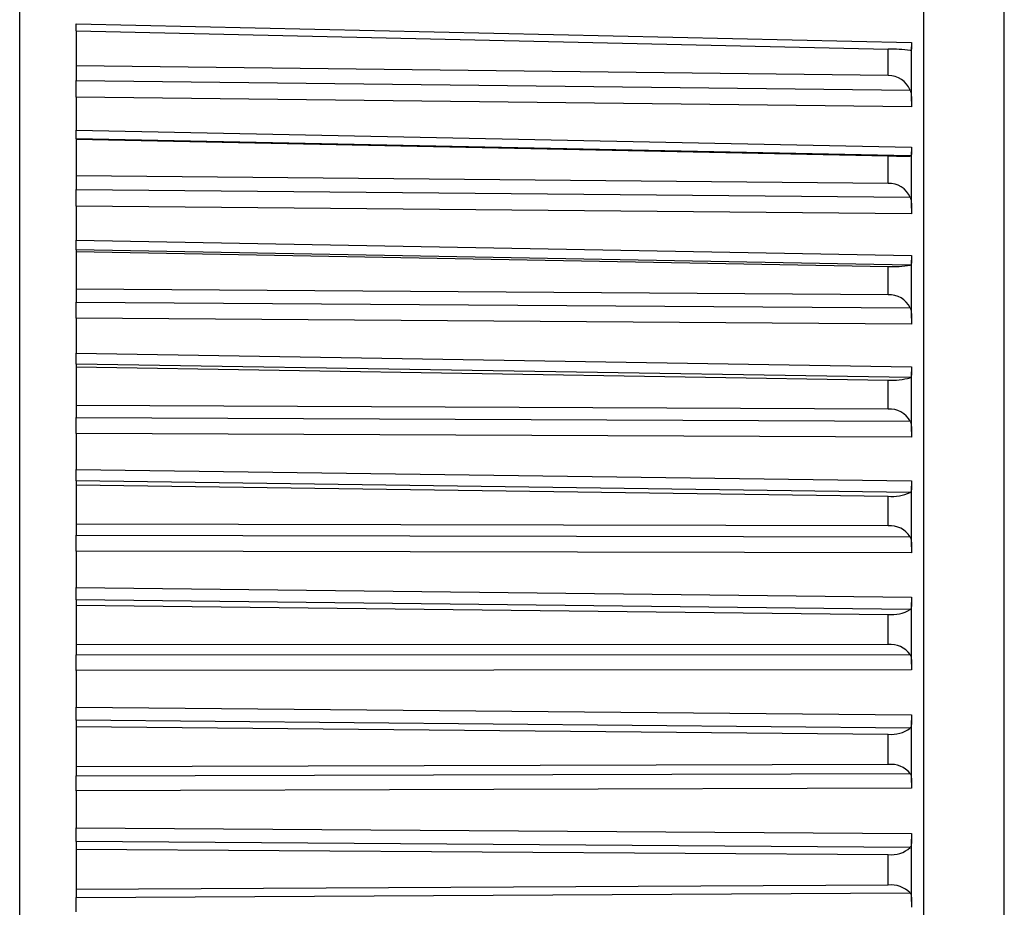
# Model space of a CAD drawing. Header units: millimetres. Extents: x -103 to 103, y -108 to 42.
# Tile 21 of 25: x 91 to 103, y -85 to -74. Entities that reach past the tile are written whole.
import ezdxf

# ---------------------------------------------------------------- set-up
doc = ezdxf.new("R2010")
doc.units = ezdxf.units.MM

msp = doc.modelspace()

# ---------------------------------------------------------------- linework, layer by layer
at = {"color": 7, "linetype": 'Continuous', "lineweight": 25}
for p, q in [((91.2, -106.5), (91.2, -5)), ((102.401, -106.133), (102.401, -63.867)), ((103.4, -104.098), (103.4, -65.902)), ((91.9, -74.031), (102.25, -74.262)), ((91.9, -74.117), (91.9, -74.733)), ((91.9, -74.117), (101.96, -74.343)), ((101.96, -74.671), (101.96, -74.343)), ((102.25, -74.99), (102.25, -74.317)), ((101.96, -74.671), (91.9, -74.553)), ((91.9, -74.733), (102.234, -74.853)), ((102.25, -75.06), (91.9, -74.939)), ((91.9, -74.939), (91.9, -75.348)), ((91.9, -75.348), (102.25, -75.559)), ((91.9, -75.458), (91.9, -76.084)), ((102.234, -75.669), (91.9, -75.458)), ((91.9, -75.461), (101.96, -75.667)), ((102.25, -76.314), (102.25, -75.617)), ((101.96, -76.008), (101.96, -75.667)), ((101.96, -76.008), (91.9, -75.914)), ((91.9, -76.084), (102.234, -76.18)), ((102.25, -76.386), (91.9, -76.289)), ((91.9, -76.289), (91.9, -76.711)), ((91.9, -76.711), (102.25, -76.901)), ((91.9, -76.833), (91.9, -77.479)), ((102.234, -77.023), (91.9, -76.833)), ((91.9, -76.852), (101.96, -77.037)), ((102.25, -77.681), (102.25, -76.962)), ((101.96, -77.388), (101.96, -77.037)), ((101.96, -77.388), (91.9, -77.318)), ((91.9, -77.479), (102.234, -77.55)), ((102.25, -77.753), (91.9, -77.681)), ((91.9, -77.681), (91.9, -78.115)), ((91.9, -78.115), (102.25, -78.283)), ((91.9, -78.249), (91.9, -78.91)), ((102.234, -78.416), (91.9, -78.249)), ((91.9, -78.283), (101.96, -78.446)), ((101.96, -78.806), (101.96, -78.446)), ((102.25, -79.083), (102.25, -78.346)), ((101.96, -78.806), (91.9, -78.76)), ((91.9, -78.91), (102.234, -78.956)), ((102.25, -79.156), (91.9, -79.11)), ((91.9, -79.11), (91.9, -79.553)), ((91.9, -79.553), (102.25, -79.697)), ((91.9, -79.697), (91.9, -80.371)), ((102.234, -79.842), (91.9, -79.697)), ((91.9, -79.746), (101.96, -79.886)), ((102.25, -80.514), (102.25, -79.763)), ((101.96, -80.253), (101.96, -79.886)), ((101.96, -80.253), (91.9, -80.232)), ((91.9, -80.371), (102.234, -80.391)), ((102.25, -80.587), (91.9, -80.566)), ((91.9, -80.566), (91.9, -81.017)), ((91.9, -81.017), (102.25, -81.138)), ((91.9, -81.171), (91.9, -81.854)), ((102.234, -81.292), (91.9, -81.171)), ((91.9, -81.235), (101.96, -81.352)), ((102.25, -81.967), (102.25, -81.205)), ((101.96, -81.724), (101.96, -81.352)), ((101.96, -81.724), (91.9, -81.728)), ((91.9, -81.854), (102.234, -81.849)), ((102.25, -82.04), (91.9, -82.045)), ((91.9, -82.045), (91.9, -82.5)), ((91.9, -82.5), (102.25, -82.597)), ((91.9, -82.664), (91.9, -83.353)), ((102.234, -82.761), (91.9, -82.664)), ((102.25, -83.434), (102.25, -82.666)), ((91.9, -82.742), (101.96, -82.835)), ((101.96, -83.211), (101.96, -82.835)), ((101.96, -83.211), (91.9, -83.24)), ((91.9, -83.353), (102.234, -83.323)), ((102.25, -83.507), (91.9, -83.537)), ((91.9, -83.537), (91.9, -83.996)), ((91.9, -83.996), (102.25, -84.068)), ((91.9, -84.168), (91.9, -84.86)), ((102.234, -84.24), (91.9, -84.168)), ((102.25, -84.91), (102.25, -84.138)), ((91.9, -84.26), (101.96, -84.329)), ((101.96, -84.706), (101.96, -84.329)), ((101.96, -84.706), (91.9, -84.76)), ((91.9, -84.86), (102.234, -84.804))]:
    msp.add_line(p, q, dxfattribs=at)
for centre, radius, start, end in [((101.953, -76.62), 2.277, 82.8995, 89.7999), ((101.965, -74.962), 0.291, 22.1096, 90.8191), ((102.143, -68.847), 6.823, 268.465, 270.7622), ((101.969, -76.298), 0.29, 24.1046, 91.662), ((102.029, -75.668), 1.371, 267.1507, 278.6133), ((101.973, -77.679), 0.291, 26.4354, 92.5198), ((102.015, -77.667), 0.781, 265.9765, 286.2591), ((101.978, -79.099), 0.293, 29.1403, 93.3643), ((102.009, -79.325), 0.563, 265.0387, 293.5329), ((101.982, -80.55), 0.298, 32.2617, 94.161), ((102.005, -80.9), 0.454, 264.3962, 300.3119), ((101.986, -82.028), 0.305, 35.8443, 94.8692), ((102.001, -82.446), 0.392, 264.0688, 306.5215), ((101.991, -83.527), 0.317, 39.9337, 95.4422), ((101.997, -83.978), 0.353, 264.0432, 312.131), ((101.995, -85.04), 0.336, 44.5724, 95.8295)]:
    msp.add_arc(centre, radius, start, end, dxfattribs=at)
for points, knots in [([(91.9, -74.117), (91.9, -74.114), (91.9, -74.108), (91.9, -74.096), (91.9, -74.079), (91.9, -74.059), (91.9, -74.041), (91.9, -74.031)], [0, 0, 0, 0, 0.151612, 0.391077, 0.510498, 0.751697, 1, 1, 1, 1]), ([(102.25, -74.262), (102.25, -74.272), (102.25, -74.281), (102.25, -74.289), (102.25, -74.298), (102.25, -74.306), (102.25, -74.313), (102.25, -74.32), (102.25, -74.326), (102.25, -74.332), (102.25, -74.338), (102.249, -74.342), (102.249, -74.346), (102.248, -74.35), (102.247, -74.353), (102.246, -74.355), (102.245, -74.358), (102.243, -74.359), (102.241, -74.36), (102.239, -74.361), (102.237, -74.361), (102.234, -74.36)], [0, 0, 0, 0, 0.0000330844, 0.0000330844, 0.0000330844, 0.0000661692, 0.0000661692, 0.0000661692, 0.0000989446, 0.0000989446, 0.0000989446, 0.0001308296, 0.0001308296, 0.0001308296, 0.000161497, 0.000161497, 0.000161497, 0.0001901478, 0.0001901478, 0.0001901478, 0.0002195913, 0.0002195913, 0.0002195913, 0.0002195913]), ([(91.9, -74.939), (91.9, -74.929), (91.9, -74.919), (91.9, -74.909), (91.9, -74.898), (91.9, -74.887), (91.9, -74.876), (91.9, -74.865), (91.9, -74.854), (91.9, -74.843), (91.9, -74.832), (91.9, -74.821), (91.9, -74.81), (91.9, -74.805), (91.9, -74.799), (91.9, -74.794), (91.9, -74.783), (91.9, -74.773), (91.9, -74.763), (91.9, -74.752), (91.9, -74.742), (91.9, -74.733)], [0, 0, 0, 0, 0.0000331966, 0.0000331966, 0.0000331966, 0.0000663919, 0.0000663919, 0.0000663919, 0.0000995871, 0.0000995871, 0.0000995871, 0.0001327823, 0.0001327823, 0.0001327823, 0.0001492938, 0.0001492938, 0.0001492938, 0.0001827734, 0.0001827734, 0.0001827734, 0.0002172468, 0.0002172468, 0.0002172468, 0.0002172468]), ([(102.234, -74.853), (102.237, -74.861), (102.239, -74.869), (102.241, -74.878), (102.243, -74.887), (102.245, -74.896), (102.246, -74.905), (102.247, -74.914), (102.248, -74.924), (102.249, -74.934), (102.249, -74.944), (102.25, -74.953), (102.25, -74.963), (102.25, -74.973), (102.25, -74.983), (102.25, -74.993), (102.25, -75.003), (102.25, -75.012), (102.25, -75.022), (102.25, -75.035), (102.25, -75.048), (102.25, -75.06)], [0, 0, 0, 0, 0.0000302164, 0.0000302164, 0.0000302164, 0.0000598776, 0.0000598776, 0.0000598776, 0.0000895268, 0.0000895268, 0.0000895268, 0.0001191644, 0.0001191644, 0.0001191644, 0.000148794, 0.000148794, 0.000148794, 0.00017842, 0.00017842, 0.00017842, 0.0002196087, 0.0002196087, 0.0002196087, 0.0002196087]), ([(91.9, -75.458), (91.9, -75.457), (91.9, -75.456), (91.9, -75.454), (91.9, -75.452), (91.9, -75.449), (91.9, -75.446), (91.9, -75.442), (91.9, -75.437), (91.9, -75.432), (91.9, -75.426), (91.9, -75.42), (91.9, -75.413), (91.9, -75.409), (91.9, -75.406), (91.9, -75.402), (91.9, -75.394), (91.9, -75.386), (91.9, -75.377), (91.9, -75.368), (91.9, -75.358), (91.9, -75.348)], [0, 0, 0, 0, 0.0000332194, 0.0000332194, 0.0000332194, 0.0000664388, 0.0000664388, 0.0000664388, 0.0000996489, 0.0000996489, 0.0000996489, 0.000132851, 0.000132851, 0.000132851, 0.0001493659, 0.0001493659, 0.0001493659, 0.0001828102, 0.0001828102, 0.0001828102, 0.0002172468, 0.0002172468, 0.0002172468, 0.0002172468]), ([(102.25, -75.559), (102.25, -75.569), (102.25, -75.578), (102.25, -75.587), (102.25, -75.596), (102.25, -75.604), (102.25, -75.612), (102.25, -75.62), (102.25, -75.627), (102.25, -75.633), (102.25, -75.639), (102.249, -75.645), (102.249, -75.649), (102.248, -75.654), (102.247, -75.657), (102.246, -75.66), (102.245, -75.663), (102.243, -75.665), (102.241, -75.667), (102.239, -75.668), (102.237, -75.669), (102.234, -75.669)], [0, 0, 0, 0, 0.0000330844, 0.0000330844, 0.0000330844, 0.0000661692, 0.0000661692, 0.0000661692, 0.0000989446, 0.0000989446, 0.0000989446, 0.0001308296, 0.0001308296, 0.0001308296, 0.000161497, 0.000161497, 0.000161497, 0.0001901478, 0.0001901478, 0.0001901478, 0.0002195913, 0.0002195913, 0.0002195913, 0.0002195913]), ([(91.9, -76.289), (91.9, -76.279), (91.9, -76.268), (91.9, -76.258), (91.9, -76.247), (91.9, -76.236), (91.9, -76.225), (91.9, -76.214), (91.9, -76.203), (91.9, -76.192), (91.9, -76.181), (91.9, -76.17), (91.9, -76.159), (91.9, -76.154), (91.9, -76.148), (91.9, -76.143), (91.9, -76.133), (91.9, -76.122), (91.9, -76.113), (91.9, -76.102), (91.9, -76.093), (91.9, -76.084)], [0, 0, 0, 0, 0.0000331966, 0.0000331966, 0.0000331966, 0.0000663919, 0.0000663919, 0.0000663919, 0.0000995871, 0.0000995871, 0.0000995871, 0.0001327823, 0.0001327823, 0.0001327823, 0.0001492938, 0.0001492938, 0.0001492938, 0.0001827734, 0.0001827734, 0.0001827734, 0.0002172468, 0.0002172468, 0.0002172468, 0.0002172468]), ([(102.234, -76.18), (102.237, -76.187), (102.239, -76.195), (102.241, -76.204), (102.243, -76.212), (102.245, -76.221), (102.246, -76.23), (102.247, -76.239), (102.248, -76.249), (102.249, -76.258), (102.249, -76.268), (102.25, -76.278), (102.25, -76.287), (102.25, -76.297), (102.25, -76.307), (102.25, -76.317), (102.25, -76.327), (102.25, -76.337), (102.25, -76.346), (102.25, -76.36), (102.25, -76.373), (102.25, -76.386)], [0, 0, 0, 0, 0.0000302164, 0.0000302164, 0.0000302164, 0.0000598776, 0.0000598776, 0.0000598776, 0.0000895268, 0.0000895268, 0.0000895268, 0.0001191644, 0.0001191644, 0.0001191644, 0.000148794, 0.000148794, 0.000148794, 0.00017842, 0.00017842, 0.00017842, 0.0002196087, 0.0002196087, 0.0002196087, 0.0002196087]), ([(91.9, -76.833), (91.9, -76.832), (91.9, -76.83), (91.9, -76.828), (91.9, -76.825), (91.9, -76.821), (91.9, -76.817), (91.9, -76.812), (91.9, -76.807), (91.9, -76.801), (91.9, -76.795), (91.9, -76.788), (91.9, -76.78), (91.9, -76.776), (91.9, -76.772), (91.9, -76.768), (91.9, -76.76), (91.9, -76.751), (91.9, -76.742), (91.9, -76.732), (91.9, -76.722), (91.9, -76.711)], [0, 0, 0, 0, 0.0000332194, 0.0000332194, 0.0000332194, 0.0000664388, 0.0000664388, 0.0000664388, 0.0000996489, 0.0000996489, 0.0000996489, 0.000132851, 0.000132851, 0.000132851, 0.0001493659, 0.0001493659, 0.0001493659, 0.0001828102, 0.0001828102, 0.0001828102, 0.0002172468, 0.0002172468, 0.0002172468, 0.0002172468]), ([(102.25, -76.901), (102.25, -76.911), (102.25, -76.921), (102.25, -76.93), (102.25, -76.94), (102.25, -76.949), (102.25, -76.957), (102.25, -76.965), (102.25, -76.973), (102.25, -76.98), (102.25, -76.986), (102.249, -76.992), (102.249, -76.998), (102.248, -77.003), (102.247, -77.007), (102.246, -77.011), (102.245, -77.014), (102.243, -77.017), (102.241, -77.019), (102.239, -77.021), (102.237, -77.023), (102.234, -77.023)], [0, 0, 0, 0, 0.0000330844, 0.0000330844, 0.0000330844, 0.0000661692, 0.0000661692, 0.0000661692, 0.0000989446, 0.0000989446, 0.0000989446, 0.0001308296, 0.0001308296, 0.0001308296, 0.000161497, 0.000161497, 0.000161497, 0.0001901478, 0.0001901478, 0.0001901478, 0.0002195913, 0.0002195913, 0.0002195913, 0.0002195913]), ([(91.9, -77.681), (91.9, -77.671), (91.9, -77.66), (91.9, -77.649), (91.9, -77.639), (91.9, -77.627), (91.9, -77.616), (91.9, -77.605), (91.9, -77.594), (91.9, -77.583), (91.9, -77.572), (91.9, -77.562), (91.9, -77.551), (91.9, -77.546), (91.9, -77.541), (91.9, -77.536), (91.9, -77.525), (91.9, -77.515), (91.9, -77.506), (91.9, -77.496), (91.9, -77.487), (91.9, -77.479)], [0, 0, 0, 0, 0.0000331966, 0.0000331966, 0.0000331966, 0.0000663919, 0.0000663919, 0.0000663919, 0.0000995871, 0.0000995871, 0.0000995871, 0.0001327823, 0.0001327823, 0.0001327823, 0.0001492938, 0.0001492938, 0.0001492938, 0.0001827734, 0.0001827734, 0.0001827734, 0.0002172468, 0.0002172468, 0.0002172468, 0.0002172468]), ([(102.234, -77.55), (102.237, -77.557), (102.239, -77.564), (102.241, -77.572), (102.243, -77.58), (102.245, -77.589), (102.246, -77.598), (102.247, -77.607), (102.248, -77.616), (102.249, -77.625), (102.249, -77.635), (102.25, -77.644), (102.25, -77.654), (102.25, -77.664), (102.25, -77.674), (102.25, -77.684), (102.25, -77.694), (102.25, -77.703), (102.25, -77.713), (102.25, -77.727), (102.25, -77.74), (102.25, -77.753)], [0, 0, 0, 0, 0.0000302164, 0.0000302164, 0.0000302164, 0.0000598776, 0.0000598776, 0.0000598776, 0.0000895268, 0.0000895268, 0.0000895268, 0.0001191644, 0.0001191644, 0.0001191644, 0.000148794, 0.000148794, 0.000148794, 0.00017842, 0.00017842, 0.00017842, 0.0002196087, 0.0002196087, 0.0002196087, 0.0002196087]), ([(91.9, -78.249), (91.9, -78.247), (91.9, -78.244), (91.9, -78.241), (91.9, -78.237), (91.9, -78.233), (91.9, -78.228), (91.9, -78.222), (91.9, -78.216), (91.9, -78.21), (91.9, -78.203), (91.9, -78.195), (91.9, -78.187), (91.9, -78.183), (91.9, -78.179), (91.9, -78.175), (91.9, -78.166), (91.9, -78.157), (91.9, -78.147), (91.9, -78.137), (91.9, -78.126), (91.9, -78.115)], [0, 0, 0, 0, 0.0000332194, 0.0000332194, 0.0000332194, 0.0000664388, 0.0000664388, 0.0000664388, 0.0000996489, 0.0000996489, 0.0000996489, 0.000132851, 0.000132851, 0.000132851, 0.0001493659, 0.0001493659, 0.0001493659, 0.0001828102, 0.0001828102, 0.0001828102, 0.0002172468, 0.0002172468, 0.0002172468, 0.0002172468]), ([(102.25, -78.283), (102.25, -78.293), (102.25, -78.303), (102.25, -78.313), (102.25, -78.323), (102.25, -78.332), (102.25, -78.341), (102.25, -78.35), (102.25, -78.358), (102.25, -78.365), (102.25, -78.373), (102.249, -78.379), (102.249, -78.385), (102.248, -78.391), (102.247, -78.396), (102.246, -78.4), (102.245, -78.404), (102.243, -78.407), (102.241, -78.41), (102.239, -78.413), (102.237, -78.415), (102.234, -78.416)], [0, 0, 0, 0, 0.0000330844, 0.0000330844, 0.0000330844, 0.0000661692, 0.0000661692, 0.0000661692, 0.0000989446, 0.0000989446, 0.0000989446, 0.0001308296, 0.0001308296, 0.0001308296, 0.000161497, 0.000161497, 0.000161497, 0.0001901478, 0.0001901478, 0.0001901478, 0.0002195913, 0.0002195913, 0.0002195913, 0.0002195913]), ([(102.234, -78.956), (102.237, -78.962), (102.239, -78.97), (102.241, -78.977), (102.243, -78.985), (102.245, -78.993), (102.246, -79.002), (102.247, -79.01), (102.248, -79.019), (102.249, -79.028), (102.249, -79.037), (102.25, -79.047), (102.25, -79.057), (102.25, -79.066), (102.25, -79.076), (102.25, -79.086), (102.25, -79.096), (102.25, -79.106), (102.25, -79.115), (102.25, -79.129), (102.25, -79.143), (102.25, -79.156)], [0, 0, 0, 0, 0.0000302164, 0.0000302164, 0.0000302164, 0.0000598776, 0.0000598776, 0.0000598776, 0.0000895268, 0.0000895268, 0.0000895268, 0.0001191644, 0.0001191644, 0.0001191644, 0.000148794, 0.000148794, 0.000148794, 0.00017842, 0.00017842, 0.00017842, 0.0002196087, 0.0002196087, 0.0002196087, 0.0002196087]), ([(91.9, -79.697), (91.9, -79.694), (91.9, -79.691), (91.9, -79.687), (91.9, -79.683), (91.9, -79.677), (91.9, -79.672), (91.9, -79.666), (91.9, -79.659), (91.9, -79.652), (91.9, -79.644), (91.9, -79.636), (91.9, -79.628), (91.9, -79.623), (91.9, -79.619), (91.9, -79.614), (91.9, -79.605), (91.9, -79.595), (91.9, -79.585), (91.9, -79.575), (91.9, -79.564), (91.9, -79.553)], [0, 0, 0, 0, 0.0000332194, 0.0000332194, 0.0000332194, 0.0000664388, 0.0000664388, 0.0000664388, 0.0000996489, 0.0000996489, 0.0000996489, 0.000132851, 0.000132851, 0.000132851, 0.0001493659, 0.0001493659, 0.0001493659, 0.0001828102, 0.0001828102, 0.0001828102, 0.0002172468, 0.0002172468, 0.0002172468, 0.0002172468]), ([(102.25, -79.697), (102.25, -79.708), (102.25, -79.718), (102.25, -79.728), (102.25, -79.739), (102.25, -79.748), (102.25, -79.757), (102.25, -79.767), (102.25, -79.775), (102.25, -79.783), (102.25, -79.791), (102.249, -79.798), (102.249, -79.805), (102.248, -79.811), (102.247, -79.817), (102.246, -79.822), (102.245, -79.826), (102.243, -79.83), (102.241, -79.833), (102.239, -79.837), (102.237, -79.84), (102.234, -79.842)], [0, 0, 0, 0, 0.0000330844, 0.0000330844, 0.0000330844, 0.0000661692, 0.0000661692, 0.0000661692, 0.0000989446, 0.0000989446, 0.0000989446, 0.0001308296, 0.0001308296, 0.0001308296, 0.000161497, 0.000161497, 0.000161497, 0.0001901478, 0.0001901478, 0.0001901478, 0.0002195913, 0.0002195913, 0.0002195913, 0.0002195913]), ([(91.9, -80.566), (91.9, -80.555), (91.9, -80.544), (91.9, -80.533), (91.9, -80.522), (91.9, -80.511), (91.9, -80.5), (91.9, -80.489), (91.9, -80.478), (91.9, -80.468), (91.9, -80.457), (91.9, -80.447), (91.9, -80.437), (91.9, -80.432), (91.9, -80.427), (91.9, -80.422), (91.9, -80.413), (91.9, -80.404), (91.9, -80.395), (91.9, -80.386), (91.9, -80.378), (91.9, -80.371)], [0, 0, 0, 0, 0.0000331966, 0.0000331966, 0.0000331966, 0.0000663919, 0.0000663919, 0.0000663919, 0.0000995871, 0.0000995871, 0.0000995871, 0.0001327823, 0.0001327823, 0.0001327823, 0.0001492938, 0.0001492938, 0.0001492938, 0.0001827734, 0.0001827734, 0.0001827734, 0.0002172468, 0.0002172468, 0.0002172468, 0.0002172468]), ([(102.234, -80.391), (102.237, -80.397), (102.239, -80.404), (102.241, -80.411), (102.243, -80.419), (102.245, -80.426), (102.246, -80.435), (102.247, -80.443), (102.248, -80.451), (102.249, -80.46), (102.249, -80.469), (102.25, -80.478), (102.25, -80.488), (102.25, -80.497), (102.25, -80.507), (102.25, -80.517), (102.25, -80.527), (102.25, -80.536), (102.25, -80.546), (102.25, -80.56), (102.25, -80.574), (102.25, -80.587)], [0, 0, 0, 0, 0.0000302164, 0.0000302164, 0.0000302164, 0.0000598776, 0.0000598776, 0.0000598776, 0.0000895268, 0.0000895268, 0.0000895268, 0.0001191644, 0.0001191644, 0.0001191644, 0.000148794, 0.000148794, 0.000148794, 0.00017842, 0.00017842, 0.00017842, 0.0002196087, 0.0002196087, 0.0002196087, 0.0002196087]), ([(91.9, -81.171), (91.9, -81.168), (91.9, -81.164), (91.9, -81.159), (91.9, -81.154), (91.9, -81.148), (91.9, -81.141), (91.9, -81.135), (91.9, -81.128), (91.9, -81.12), (91.9, -81.112), (91.9, -81.103), (91.9, -81.094), (91.9, -81.09), (91.9, -81.085), (91.9, -81.08), (91.9, -81.071), (91.9, -81.06), (91.9, -81.05), (91.9, -81.039), (91.9, -81.028), (91.9, -81.017)], [0, 0, 0, 0, 0.0000332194, 0.0000332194, 0.0000332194, 0.0000664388, 0.0000664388, 0.0000664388, 0.0000996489, 0.0000996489, 0.0000996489, 0.000132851, 0.000132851, 0.000132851, 0.0001493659, 0.0001493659, 0.0001493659, 0.0001828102, 0.0001828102, 0.0001828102, 0.0002172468, 0.0002172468, 0.0002172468, 0.0002172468]), ([(102.25, -81.138), (102.25, -81.148), (102.25, -81.159), (102.25, -81.169), (102.25, -81.18), (102.25, -81.19), (102.25, -81.2), (102.25, -81.209), (102.25, -81.218), (102.25, -81.227), (102.25, -81.235), (102.249, -81.243), (102.249, -81.25), (102.248, -81.257), (102.247, -81.263), (102.246, -81.268), (102.245, -81.273), (102.243, -81.278), (102.241, -81.282), (102.239, -81.286), (102.237, -81.289), (102.234, -81.292)], [0, 0, 0, 0, 0.0000330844, 0.0000330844, 0.0000330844, 0.0000661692, 0.0000661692, 0.0000661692, 0.0000989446, 0.0000989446, 0.0000989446, 0.0001308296, 0.0001308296, 0.0001308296, 0.000161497, 0.000161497, 0.000161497, 0.0001901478, 0.0001901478, 0.0001901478, 0.0002195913, 0.0002195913, 0.0002195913, 0.0002195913]), ([(91.9, -82.045), (91.9, -82.034), (91.9, -82.022), (91.9, -82.011), (91.9, -82), (91.9, -81.989), (91.9, -81.978), (91.9, -81.968), (91.9, -81.957), (91.9, -81.947), (91.9, -81.936), (91.9, -81.926), (91.9, -81.917), (91.9, -81.912), (91.9, -81.907), (91.9, -81.903), (91.9, -81.893), (91.9, -81.885), (91.9, -81.877), (91.9, -81.869), (91.9, -81.861), (91.9, -81.854)], [0, 0, 0, 0, 0.0000331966, 0.0000331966, 0.0000331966, 0.0000663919, 0.0000663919, 0.0000663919, 0.0000995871, 0.0000995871, 0.0000995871, 0.0001327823, 0.0001327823, 0.0001327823, 0.0001492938, 0.0001492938, 0.0001492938, 0.0001827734, 0.0001827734, 0.0001827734, 0.0002172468, 0.0002172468, 0.0002172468, 0.0002172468]), ([(102.234, -81.849), (102.237, -81.855), (102.239, -81.861), (102.241, -81.868), (102.243, -81.875), (102.245, -81.882), (102.246, -81.89), (102.247, -81.898), (102.248, -81.906), (102.249, -81.914), (102.249, -81.923), (102.25, -81.932), (102.25, -81.941), (102.25, -81.95), (102.25, -81.96), (102.25, -81.97), (102.25, -81.979), (102.25, -81.989), (102.25, -81.999), (102.25, -82.013), (102.25, -82.027), (102.25, -82.04)], [0, 0, 0, 0, 0.0000302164, 0.0000302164, 0.0000302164, 0.0000598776, 0.0000598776, 0.0000598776, 0.0000895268, 0.0000895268, 0.0000895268, 0.0001191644, 0.0001191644, 0.0001191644, 0.000148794, 0.000148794, 0.000148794, 0.00017842, 0.00017842, 0.00017842, 0.0002196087, 0.0002196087, 0.0002196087, 0.0002196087]), ([(91.9, -82.664), (91.9, -82.66), (91.9, -82.655), (91.9, -82.649), (91.9, -82.644), (91.9, -82.637), (91.9, -82.63), (91.9, -82.623), (91.9, -82.615), (91.9, -82.607), (91.9, -82.598), (91.9, -82.589), (91.9, -82.58), (91.9, -82.575), (91.9, -82.57), (91.9, -82.565), (91.9, -82.555), (91.9, -82.545), (91.9, -82.534), (91.9, -82.523), (91.9, -82.512), (91.9, -82.5)], [0, 0, 0, 0, 0.0000332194, 0.0000332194, 0.0000332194, 0.0000664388, 0.0000664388, 0.0000664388, 0.0000996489, 0.0000996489, 0.0000996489, 0.000132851, 0.000132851, 0.000132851, 0.0001493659, 0.0001493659, 0.0001493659, 0.0001828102, 0.0001828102, 0.0001828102, 0.0002172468, 0.0002172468, 0.0002172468, 0.0002172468]), ([(102.25, -82.597), (102.25, -82.608), (102.25, -82.619), (102.25, -82.629), (102.25, -82.64), (102.25, -82.65), (102.25, -82.66), (102.25, -82.67), (102.25, -82.679), (102.25, -82.688), (102.25, -82.697), (102.249, -82.705), (102.249, -82.713), (102.248, -82.72), (102.247, -82.727), (102.246, -82.733), (102.245, -82.739), (102.243, -82.744), (102.241, -82.749), (102.239, -82.753), (102.237, -82.757), (102.234, -82.761)], [0, 0, 0, 0, 0.0000330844, 0.0000330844, 0.0000330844, 0.0000661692, 0.0000661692, 0.0000661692, 0.0000989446, 0.0000989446, 0.0000989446, 0.0001308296, 0.0001308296, 0.0001308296, 0.000161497, 0.000161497, 0.000161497, 0.0001901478, 0.0001901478, 0.0001901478, 0.0002195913, 0.0002195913, 0.0002195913, 0.0002195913]), ([(102.234, -83.323), (102.237, -83.328), (102.239, -83.334), (102.241, -83.34), (102.243, -83.346), (102.245, -83.353), (102.246, -83.36), (102.247, -83.367), (102.248, -83.375), (102.249, -83.384), (102.249, -83.392), (102.25, -83.4), (102.25, -83.409), (102.25, -83.418), (102.25, -83.428), (102.25, -83.437), (102.25, -83.447), (102.25, -83.456), (102.25, -83.466), (102.25, -83.48), (102.25, -83.494), (102.25, -83.507)], [0, 0, 0, 0, 0.0000302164, 0.0000302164, 0.0000302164, 0.0000598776, 0.0000598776, 0.0000598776, 0.0000895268, 0.0000895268, 0.0000895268, 0.0001191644, 0.0001191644, 0.0001191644, 0.000148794, 0.000148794, 0.000148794, 0.00017842, 0.00017842, 0.00017842, 0.0002196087, 0.0002196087, 0.0002196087, 0.0002196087]), ([(91.9, -83.537), (91.9, -83.526), (91.9, -83.515), (91.9, -83.504), (91.9, -83.493), (91.9, -83.482), (91.9, -83.471), (91.9, -83.461), (91.9, -83.45), (91.9, -83.44), (91.9, -83.43), (91.9, -83.42), (91.9, -83.411), (91.9, -83.407), (91.9, -83.402), (91.9, -83.398), (91.9, -83.389), (91.9, -83.381), (91.9, -83.374), (91.9, -83.366), (91.9, -83.359), (91.9, -83.353)], [0, 0, 0, 0, 0.0000331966, 0.0000331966, 0.0000331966, 0.0000663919, 0.0000663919, 0.0000663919, 0.0000995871, 0.0000995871, 0.0000995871, 0.0001327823, 0.0001327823, 0.0001327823, 0.0001492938, 0.0001492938, 0.0001492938, 0.0001827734, 0.0001827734, 0.0001827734, 0.0002172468, 0.0002172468, 0.0002172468, 0.0002172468]), ([(91.9, -84.168), (91.9, -84.163), (91.9, -84.158), (91.9, -84.151), (91.9, -84.145), (91.9, -84.138), (91.9, -84.13), (91.9, -84.123), (91.9, -84.114), (91.9, -84.105), (91.9, -84.096), (91.9, -84.087), (91.9, -84.077), (91.9, -84.072), (91.9, -84.067), (91.9, -84.062), (91.9, -84.052), (91.9, -84.041), (91.9, -84.03), (91.9, -84.019), (91.9, -84.007), (91.9, -83.996)], [0, 0, 0, 0, 0.0000332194, 0.0000332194, 0.0000332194, 0.0000664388, 0.0000664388, 0.0000664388, 0.0000996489, 0.0000996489, 0.0000996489, 0.000132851, 0.000132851, 0.000132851, 0.0001493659, 0.0001493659, 0.0001493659, 0.0001828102, 0.0001828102, 0.0001828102, 0.0002172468, 0.0002172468, 0.0002172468, 0.0002172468]), ([(102.25, -84.068), (102.25, -84.079), (102.25, -84.09), (102.25, -84.1), (102.25, -84.111), (102.25, -84.122), (102.25, -84.132), (102.25, -84.142), (102.25, -84.152), (102.25, -84.161), (102.25, -84.171), (102.249, -84.179), (102.249, -84.187), (102.248, -84.195), (102.247, -84.202), (102.246, -84.209), (102.245, -84.215), (102.243, -84.221), (102.241, -84.226), (102.239, -84.231), (102.237, -84.236), (102.234, -84.24)], [0, 0, 0, 0, 0.0000330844, 0.0000330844, 0.0000330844, 0.0000661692, 0.0000661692, 0.0000661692, 0.0000989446, 0.0000989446, 0.0000989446, 0.0001308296, 0.0001308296, 0.0001308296, 0.000161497, 0.000161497, 0.000161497, 0.0001901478, 0.0001901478, 0.0001901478, 0.0002195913, 0.0002195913, 0.0002195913, 0.0002195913]), ([(91.9, -85.037), (91.9, -85.026), (91.9, -85.015), (91.9, -85.004), (91.9, -84.993), (91.9, -84.982), (91.9, -84.972), (91.9, -84.961), (91.9, -84.951), (91.9, -84.942), (91.9, -84.932), (91.9, -84.923), (91.9, -84.914), (91.9, -84.91), (91.9, -84.905), (91.9, -84.901), (91.9, -84.893), (91.9, -84.886), (91.9, -84.879), (91.9, -84.872), (91.9, -84.866), (91.9, -84.86)], [0, 0, 0, 0, 0.0000331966, 0.0000331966, 0.0000331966, 0.0000663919, 0.0000663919, 0.0000663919, 0.0000995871, 0.0000995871, 0.0000995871, 0.0001327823, 0.0001327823, 0.0001327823, 0.0001492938, 0.0001492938, 0.0001492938, 0.0001827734, 0.0001827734, 0.0001827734, 0.0002172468, 0.0002172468, 0.0002172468, 0.0002172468]), ([(102.234, -84.804), (102.237, -84.809), (102.239, -84.814), (102.241, -84.82), (102.243, -84.825), (102.245, -84.832), (102.246, -84.839), (102.247, -84.845), (102.248, -84.853), (102.249, -84.861), (102.249, -84.868), (102.25, -84.877), (102.25, -84.885), (102.25, -84.894), (102.25, -84.903), (102.25, -84.912), (102.25, -84.922), (102.25, -84.931), (102.25, -84.941), (102.25, -84.954), (102.25, -84.968), (102.25, -84.982)], [0, 0, 0, 0, 0.0000302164, 0.0000302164, 0.0000302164, 0.0000598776, 0.0000598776, 0.0000598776, 0.0000895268, 0.0000895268, 0.0000895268, 0.0001191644, 0.0001191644, 0.0001191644, 0.000148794, 0.000148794, 0.000148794, 0.00017842, 0.00017842, 0.00017842, 0.0002196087, 0.0002196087, 0.0002196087, 0.0002196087])]:
    msp.add_open_spline(points, degree=3, knots=knots, dxfattribs=at)
msp.add_open_spline([(91.9, -79.11), (91.9, -79.039), (91.9, -78.96), (91.9, -78.91)], degree=3, dxfattribs=at)

doc.saveas('drawing.dxf')
